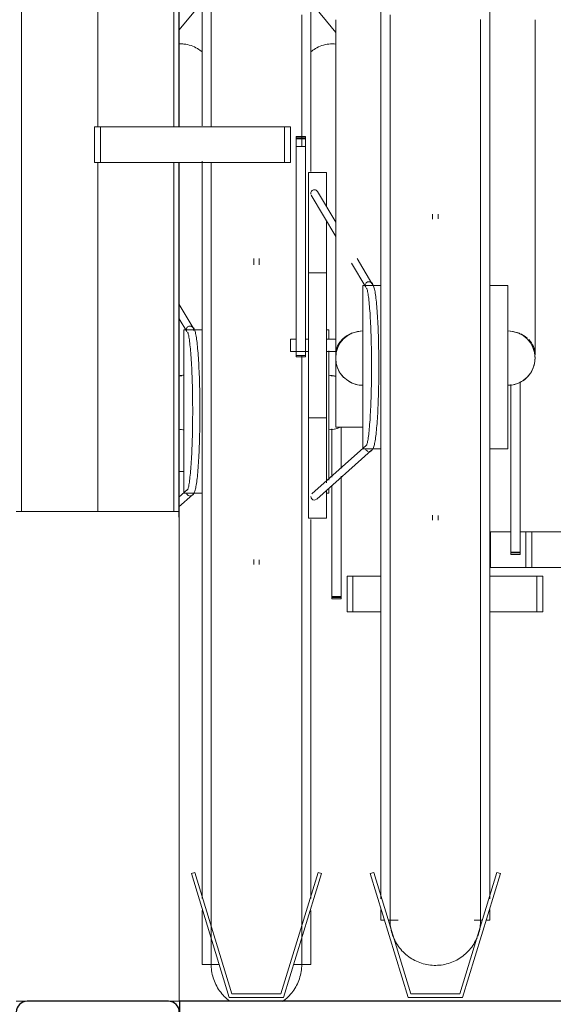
# Model space of a CAD drawing. Extents: x 50445 to 145605, y -10968 to 41989.
# Tile 190 of 256: x 94710 to 95004, y -1765 to -1222. Entities that reach past the tile are written whole.
import ezdxf

# ---------------------------------------------------------------- set-up
doc = ezdxf.new("R2010")
doc.units = 0
doc.header["$LTSCALE"] = 414.30304
doc.header["$MEASUREMENT"] = 0
doc.linetypes.add('gestippeld_2_', pattern=[6.35, 3.175, -3.175])
doc.linetypes.add('hartlijn-fijn', pattern=[6, 4, -1, 0, -1])
for name, color, linetype, lineweight in [('A-EQPM', 6, 'CONTINUOUS', 18), ('S-BEAM', 4, 'CONTINUOUS', 18), ('S-COLS', 6, 'CONTINUOUS', 18), ('S-COLS-HIDN', 5, 'gestippeld_2_', 18)]:
    doc.layers.add(name, color=color, linetype=linetype, lineweight=lineweight)

# ---------------------------------------------------------------- blocks, each defined once
blk = doc.blocks.new('97_KA_gestapelde fietsenstalling 8 fietsen 1600x1900 - Type-V117-plotview doorsnede C C  -  1 op 100')
at = {"layer": 'A-EQPM'}
for p, q in [((13631.1, -1947.37), (13631.1, -1800.09)), ((13691.1, -1800.09), (13691.1, -1972.62)), ((13631.1, -1879.17), (13618.53, -1894.49)), ((13704.83, -1895.89), (13691.1, -1879.17)), ((13631.1, -2104.9), (13631.1, -1966.93)), ((13659.6, -2020.53), (13659.6, -2024.05)), ((13662.6, -2024.05), (13662.6, -2020.53)), ((13626.11, -2058.75), (13618.53, -2045.95)), ((13618.53, -2053.8), (13622.68, -2060.81)), ((13631.1, -2059.9), (13621.1, -2059.9)), ((13621.1, -2104.9), (13621.1, -2059.9)), ((13701.1, -2059.9), (13699.83, -2059.9)), ((13701.1, -2059.9), (13701.1, -2064.99)), ((13701.1, -2071.41), (13701.1, -2104.9)), ((13621.1, -2149.9), (13621.1, -2104.9)), ((13631.1, -2373.39), (13631.1, -2104.9)), ((13701.1, -2104.9), (13701.1, -2142.64)), ((13702.67, -2141.07), (13702.67, -2114.48)), ((13707.89, -2113.37), (13707.89, -2136.24)), ((13618.33, -2137.9), (13621.1, -2137.9)), ((13707.89, -2140.48), (13707.89, -2206.8)), ((13623.07, -2147.88), (13618.34, -2152.09)), ((13701.1, -2147.15), (13701.1, -2149.9)), ((13702.67, -2206.8), (13702.67, -2145.4)), ((13618.35, -2157.45), (13625.72, -2150.88)), ((13621.1, -2149.9), (13631.1, -2149.9)), ((13699.83, -2149.9), (13701.1, -2149.9)), ((13691.1, -2164.37), (13691.1, -2373.39)), ((13659.6, -2186.51), (13659.6, -2189.27)), ((13662.6, -2189.27), (13662.6, -2186.64)), ((13711.1, -2195.63), (13714.31, -2195.63)), ((13711.1, -2195.63), (13711.1, -2215.34)), ((13714.31, -2195.63), (13729.83, -2195.63)), ((13714.31, -2215.34), (13714.31, -2195.63)), ((13789.83, -2195.63), (13815.91, -2195.63)), ((13815.91, -2195.63), (13819.13, -2195.63)), ((13815.91, -2215.34), (13815.91, -2195.63)), ((13819.13, -2215.34), (13819.13, -2195.63)), ((13702.67, -2208.11), (13702.67, -2206.8)), ((13707.89, -2206.8), (13702.67, -2206.8)), ((13702.67, -2207.34), (13707.89, -2207.34)), ((13702.67, -2207.81), (13702.67, -2208.11)), ((13702.67, -2208.11), (13707.89, -2208.11)), ((13707.89, -2206.8), (13707.89, -2208.11)), ((13707.89, -2208.11), (13707.89, -2207.81)), ((13714.31, -2215.34), (13711.1, -2215.34)), ((13729.83, -2215.34), (13714.31, -2215.34)), ((13815.91, -2215.34), (13789.83, -2215.34)), ((13819.13, -2215.34), (13815.91, -2215.34)), ((13627.12, -2359.06), (13625.2, -2359.64)), ((13625.2, -2359.64), (13646.1, -2428)), ((13647.58, -2426), (13627.12, -2359.06)), ((13695.09, -2359.06), (13674.62, -2426)), ((13676.1, -2428), (13697, -2359.64)), ((13697, -2359.64), (13695.09, -2359.06)), ((13631.1, -2409.71), (13631.1, -2379.96)), ((13691.1, -2379.96), (13691.1, -2409.71)), ((13631.1, -2409.71), (13640.51, -2409.71)), ((13681.69, -2409.71), (13691.1, -2409.71)), ((13674.62, -2426), (13647.58, -2426)), ((13646.1, -2428), (13676.1, -2428))]:
    blk.add_line(p, q, dxfattribs=at)
at = {"layer": 'A-EQPM', "flags": 128}
for points in [[(13636.1, -1883.97), (13636.1, -1892.54), (13636.1, -1901.45), (13636.1, -1910.69), (13636.1, -1920.24), (13636.1, -1930.09), (13636.1, -1940.21), (13636.1, -1947.88)], [(13686.1, -1958.8), (13686.1, -1953.45), (13686.1, -1942.99), (13686.1, -1932.79), (13686.1, -1922.87), (13686.1, -1913.24), (13686.1, -1903.92), (13686.1, -1894.91), (13686.1, -1886.25)], [(13636.1, -1967.59), (13636.1, -1972.1), (13636.1, -1983.18), (13636.1, -1994.45), (13636.1, -2005.9), (13636.1, -2017.51), (13636.1, -2029.26), (13636.1, -2041.12), (13636.1, -2053.09), (13636.1, -2065.15), (13636.1, -2077.26), (13636.1, -2089.43), (13636.1, -2101.61), (13636.1, -2104.9)], [(13623.14, -2061.19), (13623.17, -2061.26), (13623.25, -2061.46), (13623.36, -2061.77), (13623.47, -2062.17), (13623.59, -2062.65), (13623.71, -2063.22), (13623.83, -2063.86), (13623.95, -2064.58), (13624.07, -2065.36), (13624.19, -2066.21), (13624.31, -2067.12), (13624.42, -2068.1), (13624.54, -2069.14), (13624.64, -2070.24), (13624.75, -2071.39), (13624.85, -2072.6), (13624.95, -2073.86), (13625.04, -2075.18), (13625.13, -2076.54), (13625.22, -2077.94), (13625.3, -2079.39), (13625.38, -2080.88), (13625.45, -2082.41), (13625.51, -2083.97), (13625.58, -2085.57), (13625.63, -2087.2), (13625.69, -2088.86), (13625.73, -2090.54), (13625.77, -2092.24), (13625.81, -2093.97), (13625.84, -2095.71), (13625.87, -2097.47), (13625.89, -2099.24), (13625.9, -2101.01), (13625.91, -2102.8), (13625.91, -2104.58), (13625.91, -2106.37), (13625.9, -2108.15), (13625.89, -2109.92), (13625.87, -2111.69), (13625.84, -2113.45), (13625.81, -2115.19), (13625.77, -2116.92), (13625.73, -2118.62), (13625.69, -2120.3), (13625.63, -2121.96), (13625.58, -2123.59), (13625.51, -2125.19), (13625.45, -2126.75), (13625.38, -2128.28), (13625.3, -2129.77), (13625.22, -2131.22), (13625.13, -2132.62), (13625.04, -2133.98), (13624.95, -2135.3), (13624.85, -2136.56), (13624.75, -2137.77), (13624.64, -2138.92), (13624.54, -2140.02), (13624.42, -2141.06), (13624.31, -2142.04), (13624.19, -2142.95), (13624.07, -2143.8), (13623.95, -2144.59), (13623.83, -2145.3), (13623.71, -2145.94), (13623.59, -2146.51), (13623.47, -2146.99), (13623.36, -2147.39), (13623.25, -2147.7), (13623.17, -2147.9), (13623.14, -2147.97)], [(13624.4, -2151.38), (13625.44, -2151.13), (13626.11, -2150.64), (13626.49, -2150.15), (13626.75, -2149.68), (13626.96, -2149.21), (13627.14, -2148.71), (13627.3, -2148.16), (13627.45, -2147.57), (13627.59, -2146.92), (13627.73, -2146.21), (13627.87, -2145.44), (13628, -2144.62), (13628.12, -2143.73), (13628.25, -2142.79), (13628.37, -2141.78), (13628.48, -2140.72), (13628.6, -2139.61), (13628.71, -2138.44), (13628.81, -2137.22), (13628.91, -2135.94), (13629.01, -2134.62), (13629.1, -2133.25), (13629.19, -2131.84), (13629.27, -2130.38), (13629.35, -2128.89), (13629.42, -2127.35), (13629.49, -2125.78), (13629.56, -2124.17), (13629.62, -2122.54), (13629.67, -2120.87), (13629.72, -2119.19), (13629.76, -2117.47), (13629.8, -2115.74), (13629.83, -2113.99), (13629.86, -2112.22), (13629.88, -2110.44), (13629.9, -2108.66), (13629.91, -2106.86), (13629.91, -2105.07), (13629.91, -2103.27), (13629.9, -2101.47), (13629.89, -2099.68), (13629.87, -2097.9), (13629.85, -2096.12), (13629.82, -2094.36), (13629.78, -2092.62), (13629.74, -2090.9), (13629.7, -2089.19), (13629.65, -2087.52), (13629.59, -2085.86), (13629.53, -2084.24), (13629.46, -2082.65), (13629.39, -2081.1), (13629.31, -2079.58), (13629.23, -2078.1), (13629.15, -2076.66), (13629.06, -2075.27), (13628.96, -2073.92), (13628.87, -2072.62), (13628.76, -2071.37), (13628.66, -2070.18), (13628.54, -2069.03), (13628.43, -2067.94), (13628.31, -2066.91), (13628.19, -2065.93), (13628.07, -2065.01), (13627.94, -2064.16), (13627.8, -2063.36), (13627.67, -2062.62), (13627.53, -2061.94), (13627.38, -2061.31), (13627.22, -2060.74), (13627.06, -2060.22), (13626.87, -2059.73), (13626.64, -2059.26), (13626.34, -2058.79), (13625.85, -2058.29), (13625, -2057.86), (13624.48, -2057.78)], [(13686.1, -2104.9), (13686.1, -2092.71), (13686.1, -2080.54), (13686.1, -2074.02)], [(13636.1, -2104.9), (13636.1, -2117.09), (13636.1, -2129.26), (13636.1, -2141.39), (13636.1, -2153.46), (13636.1, -2165.46), (13636.1, -2177.36), (13636.1, -2189.14), (13636.1, -2200.78), (13636.1, -2212.28), (13636.1, -2223.6), (13636.1, -2234.73), (13636.1, -2245.66), (13636.1, -2256.35), (13636.1, -2266.81), (13636.1, -2277.01), (13636.1, -2286.93), (13636.1, -2296.56), (13636.1, -2305.89), (13636.1, -2314.89), (13636.1, -2323.56), (13636.1, -2331.87), (13636.1, -2339.83), (13636.1, -2347.41), (13636.1, -2354.6), (13636.1, -2361.39), (13636.1, -2367.77), (13636.1, -2373.73), (13636.1, -2379.26), (13636.1, -2384.35), (13636.1, -2388.99), (13636.1, -2393.18), (13636.1, -2396.91), (13636.1, -2400.17), (13636.1, -2402.96), (13636.1, -2405.27), (13636.1, -2407.11), (13636.1, -2408.45), (13636.1, -2409.32), (13636.1, -2409.69), (13636.1, -2409.71)], [(13686.1, -2409.71), (13686.1, -2409.47), (13686.1, -2408.73), (13686.1, -2407.52), (13686.1, -2405.82), (13686.1, -2403.63), (13686.1, -2400.97), (13686.1, -2397.84), (13686.1, -2394.24), (13686.1, -2390.17), (13686.1, -2385.65), (13686.1, -2380.68), (13686.1, -2375.26), (13686.1, -2369.42), (13686.1, -2363.15), (13686.1, -2356.47), (13686.1, -2349.39), (13686.1, -2341.91), (13686.1, -2334.06), (13686.1, -2325.84), (13686.1, -2317.26), (13686.1, -2308.35), (13686.1, -2299.11), (13686.1, -2289.56), (13686.1, -2279.72), (13686.1, -2269.59), (13686.1, -2259.2), (13686.1, -2248.57), (13686.1, -2237.7), (13686.1, -2226.62), (13686.1, -2215.35), (13686.1, -2203.9), (13686.1, -2192.29), (13686.1, -2180.55), (13686.1, -2168.68), (13686.1, -2156.71), (13686.1, -2144.66), (13686.1, -2132.54), (13686.1, -2120.38), (13686.1, -2108.19), (13686.1, -2104.9)], [(13636.1, -2409.71), (13636.1, -2409.47), (13636.1, -2408.73), (13636.1, -2407.52), (13636.1, -2405.82), (13636.1, -2403.63)], [(13686.1, -2402.96), (13686.1, -2405.27), (13686.1, -2407.11), (13686.1, -2408.45), (13686.1, -2409.32), (13686.1, -2409.69), (13686.1, -2409.71)], [(13636.1, -2409.32), (13636.1, -2409.69), (13636.1, -2409.71)], [(13646.39, -2429.92), (13645.59, -2429.32), (13644.82, -2428.68), (13644.08, -2428.02), (13643.36, -2427.32), (13642.67, -2426.6), (13642.01, -2425.85), (13641.38, -2425.07), (13640.78, -2424.27), (13640.21, -2423.44), (13639.68, -2422.6), (13639.18, -2421.73), (13638.72, -2420.84), (13638.29, -2419.94), (13637.9, -2419.02), (13637.55, -2418.08), (13637.23, -2417.14), (13636.95, -2416.17), (13636.71, -2415.2), (13636.51, -2414.22), (13636.35, -2413.24), (13636.23, -2412.24), (13636.15, -2411.25), (13636.11, -2410.25), (13636.1, -2409.71)], [(13686.1, -2409.71), (13686.08, -2410.71), (13686.02, -2411.71), (13685.92, -2412.7), (13685.78, -2413.69), (13685.6, -2414.68), (13685.39, -2415.65), (13685.13, -2416.62), (13684.83, -2417.57), (13684.5, -2418.52), (13684.13, -2419.44), (13683.72, -2420.36), (13683.28, -2421.25), (13682.8, -2422.13), (13682.28, -2422.99), (13681.74, -2423.83), (13681.15, -2424.64), (13680.54, -2425.43), (13679.9, -2426.19), (13679.22, -2426.93), (13678.52, -2427.64), (13677.79, -2428.33), (13677.03, -2428.98), (13676.25, -2429.6), (13675.44, -2430.19)], [(13686.1, -2409.71), (13686.08, -2410.71), (13686.02, -2411.71), (13685.92, -2412.7), (13685.78, -2413.69), (13685.6, -2414.68), (13685.39, -2415.65), (13685.13, -2416.62), (13684.83, -2417.57), (13684.5, -2418.52), (13684.13, -2419.44), (13683.72, -2420.36), (13683.28, -2421.25), (13682.8, -2422.13), (13682.28, -2422.99), (13681.74, -2423.83), (13681.15, -2424.64), (13680.54, -2425.43), (13679.9, -2426.19), (13679.22, -2426.93), (13678.52, -2427.64), (13677.79, -2428.33), (13677.03, -2428.98), (13676.25, -2429.6), (13675.44, -2430.19)], [(13686.1, -2409.32), (13686.1, -2409.69), (13686.1, -2409.71)], [(13646.39, -2429.92), (13645.59, -2429.32), (13644.82, -2428.68), (13644.08, -2428.02), (13643.36, -2427.32), (13642.67, -2426.6), (13642.01, -2425.85), (13641.38, -2425.07), (13640.78, -2424.27), (13640.21, -2423.44), (13639.68, -2422.6), (13639.18, -2421.73), (13638.72, -2420.84), (13638.29, -2419.94), (13637.9, -2419.02), (13637.55, -2418.08), (13637.23, -2417.14), (13636.95, -2416.17), (13636.71, -2415.2), (13636.51, -2414.22), (13636.35, -2413.24), (13636.23, -2412.24), (13636.15, -2411.25)]]:
    blk.add_lwpolyline(points, dxfattribs=at)
at = {"layer": 'A-EQPM'}
for centre, start, end in [((13621.1, -2099.9), 90, 100.8257), ((13701.1, -2099.9), 75.6034, 90), ((13621.1, -2099.9), 259.2488, 270), ((13701.1, -2099.9), 270, 293.1947)]:
    blk.add_arc(centre, 15, start, end, dxfattribs=at)
for centre, major_axis, ratio, start_param, end_param in [((13621.1, -2097.81), (15, 0), 0.848048, 1.653289, 1.759734), ((13701.1, -2097.81), (15, 0), 0.848048, 1.319529, 1.488304), ((13624.4, -2149.38), (0, 2), 0.996917, 1.832596, 2.879793), ((13624.4, -2149.38), (0, 2), 0.996917, 3.665191, 4.45059)]:
    blk.add_ellipse(centre, major_axis=major_axis, ratio=ratio, start_param=start_param, end_param=end_param, dxfattribs=at)
for points, knots in [([(13631.15, -1906.66), (13630.37, -1905.97), (13628.45, -1904.57), (13625.03, -1903), (13621.54, -1902.22), (13619.36, -1902.14), (13618.51, -1902.18)], [0.2662718, 0.2662718, 0.2662718, 0.2662718, 0.3333333, 0.4166667, 0.5, 0.5552672, 0.5552672, 0.5552672, 0.5552672]), ([(13704.83, -1902.26), (13703.61, -1902.13), (13701.05, -1902.14), (13697.17, -1903), (13693.76, -1904.58), (13691.82, -1905.97), (13691.04, -1906.66)], [0.4200191, 0.4200191, 0.4200191, 0.4200191, 0.5, 0.5833333, 0.6666667, 0.7337282, 0.7337282, 0.7337282, 0.7337282]), ([(13701.1, -2114.9), (13702.41, -2114.9), (13704.44, -2114.64), (13706.35, -2113.97), (13707.01, -2113.69)], [0.5, 0.5, 0.5, 0.5, 0.5833333, 0.6288596, 0.6288596, 0.6288596, 0.6288596])]:
    blk.add_open_spline(points, degree=3, knots=knots, dxfattribs=at)
for points in [[(13622.43, -2060.13), (13622.39, -2059.9), (13622.39, -2059.43), (13622.64, -2058.76), (13623.1, -2058.22), (13623.71, -2057.86), (13624.17, -2057.78), (13624.41, -2057.78)], [(13624.41, -2057.78), (13624.64, -2057.78), (13625.1, -2057.86), (13625.71, -2058.22), (13626.16, -2058.76), (13626.4, -2059.43), (13626.4, -2059.9), (13626.36, -2060.13)], [(13618.3, -2114.64), (13619.23, -2114.81), (13620.16, -2114.9), (13621.1, -2114.9)]]:
    blk.add_open_spline(points, degree=3, dxfattribs=at)
blk = doc.blocks.new('97_KA_gestapelde fietsenstalling 16 fietsen 1600x2900 - Type-V122-plotview doorsnede C C  -  1 op 100')
at = {"layer": 'A-EQPM'}
for p, q in [((13729.83, -2080.42), (13729.83, -1775.62)), ((13789.83, -1775.62), (13789.83, -2080.42)), ((13704.83, -1888.86), (13704.83, -2073.34)), ((13814.83, -2073.34), (13814.83, -1888.86)), ((13571.8, -1947.88), (13575.01, -1947.88)), ((13571.8, -1967.59), (13571.8, -1947.88)), ((13575.01, -1947.88), (13676.61, -1947.88)), ((13575.01, -1967.59), (13575.01, -1947.88)), ((13676.61, -1947.88), (13679.83, -1947.88)), ((13676.61, -1967.59), (13676.61, -1947.88)), ((13679.83, -1947.88), (13679.83, -1967.59)), ((13688.26, -1953.22), (13683.04, -1953.22)), ((13683.04, -1953.52), (13683.04, -1953.22)), ((13683.04, -1953.22), (13683.04, -1954.52)), ((13683.04, -1953.99), (13683.04, -1953.52)), ((13683.04, -1954.78), (13683.04, -1953.99)), ((13688.26, -1953.99), (13683.04, -1953.99)), ((13688.26, -1954.52), (13688.26, -1953.22)), ((13688.26, -1953.22), (13688.26, -1953.52)), ((13688.26, -1953.52), (13688.26, -1953.99)), ((13688.26, -1953.99), (13688.26, -1954.78)), ((13683.04, -1954.52), (13688.26, -1954.52)), ((13683.04, -1958.8), (13683.04, -1954.78)), ((13683.04, -2074.02), (13683.04, -1958.8)), ((13688.26, -1958.8), (13683.04, -1958.8)), ((13688.26, -1954.78), (13688.26, -1958.8)), ((13688.26, -1958.8), (13688.26, -2074.02)), ((13575.01, -1967.59), (13571.8, -1967.59)), ((13676.61, -1967.59), (13575.01, -1967.59)), ((13679.83, -1967.59), (13676.61, -1967.59)), ((13699.83, -1973.18), (13689.83, -1973.18)), ((13689.83, -2068.43), (13689.83, -1973.18)), ((13699.83, -1973.18), (13699.83, -1991.55)), ((13691.34, -1985.57), (13704.83, -2008.34)), ((13704.83, -2000.49), (13694.79, -1983.54)), ((13758.33, -1996.05), (13758.33, -1998.78)), ((13761.33, -1998.69), (13761.33, -1996.05)), ((13699.83, -1999.51), (13699.83, -2068.43)), ((13713.54, -2023.04), (13721.41, -2036.33)), ((13724.84, -2034.27), (13716.73, -2020.59)), ((13699.83, -2028.43), (13689.83, -2028.43)), ((13729.83, -2035.42), (13719.83, -2035.42)), ((13719.83, -2080.42), (13719.83, -2035.42)), ((13799.83, -2035.42), (13789.83, -2035.42)), ((13799.83, -2035.42), (13799.83, -2080.42)), ((13683.04, -2065.07), (13679.83, -2065.07)), ((13679.83, -2068.43), (13679.83, -2065.07)), ((13689.57, -2065.07), (13688.26, -2065.07)), ((13704.83, -2065.07), (13699.83, -2065.07)), ((13679.83, -2071.78), (13679.83, -2068.43)), ((13679.83, -2071.78), (13689.57, -2071.78)), ((13689.83, -2163.68), (13689.83, -2068.43)), ((13699.83, -2068.43), (13699.83, -2144.21)), ((13699.83, -2071.78), (13704.83, -2071.78)), ((13704.83, -2113.43), (13704.83, -2073.38)), ((13683.04, -2074.02), (13683.04, -2074.8)), ((13683.04, -2074.8), (13683.04, -2074.02)), ((13688.26, -2074.02), (13683.04, -2074.02)), ((13683.04, -2074.8), (13688.26, -2074.8)), ((13688.26, -2074.02), (13688.26, -2074.8)), ((13688.26, -2074.8), (13688.26, -2074.02)), ((13719.83, -2125.42), (13719.83, -2080.42)), ((13729.83, -2373.47), (13729.83, -2080.42)), ((13789.83, -2080.42), (13789.83, -2373.47)), ((13799.83, -2080.42), (13799.83, -2125.42)), ((13806.62, -2088.6), (13806.62, -2182.33)), ((13801.4, -2182.33), (13801.4, -2090)), ((13689.83, -2108.43), (13699.83, -2108.43)), ((13704.83, -2113.43), (13719.83, -2113.43)), ((13721.8, -2123.4), (13691.73, -2150.2)), ((13694.4, -2153.18), (13724.44, -2126.4)), ((13719.83, -2125.42), (13729.83, -2125.42)), ((13789.83, -2125.42), (13799.83, -2125.42)), ((13699.83, -2148.39), (13699.83, -2163.68)), ((13618.53, -2160), (13528.53, -2160)), ((13618.53, -2160), (13618.53, -2430)), ((13689.83, -2163.68), (13699.83, -2163.68)), ((13758.33, -2162.07), (13758.33, -2164.8)), ((13761.33, -2164.8), (13761.33, -2162.16)), ((13790.26, -2171.15), (13801.4, -2171.15)), ((13790.26, -2190.86), (13790.26, -2171.15)), ((13806.62, -2171.15), (13809.83, -2171.15)), ((13809.83, -2171.15), (13813.04, -2171.15)), ((13809.83, -2171.15), (13809.83, -2190.86)), ((13813.04, -2171.15), (13914.64, -2171.15)), ((13813.04, -2190.86), (13813.04, -2171.15)), ((13801.4, -2183.63), (13801.4, -2182.33)), ((13806.62, -2182.33), (13801.4, -2182.33)), ((13801.4, -2182.86), (13806.62, -2182.86)), ((13801.4, -2183.33), (13801.4, -2183.63)), ((13801.4, -2183.63), (13806.62, -2183.63)), ((13806.62, -2182.33), (13806.62, -2183.63)), ((13806.62, -2183.63), (13806.62, -2183.33)), ((13809.83, -2190.86), (13790.26, -2190.86)), ((13813.04, -2190.86), (13809.83, -2190.86)), ((13914.64, -2190.86), (13813.04, -2190.86)), ((13725.84, -2359.06), (13723.93, -2359.64)), ((13723.93, -2359.64), (13744.83, -2428)), ((13746.31, -2426), (13725.84, -2359.06)), ((13793.81, -2359.06), (13773.35, -2426)), ((13774.83, -2428), (13795.73, -2359.64)), ((13795.73, -2359.64), (13793.81, -2359.06)), ((13729.83, -2385.23), (13729.83, -2379.37)), ((13789.83, -2379.37), (13789.83, -2385.23)), ((13729.83, -2385.23), (13731.75, -2385.23)), ((13733.84, -2385.23), (13739.36, -2385.23)), ((13781.17, -2385.23), (13785.81, -2385.23)), ((13787.9, -2385.23), (13789.83, -2385.23)), ((13773.35, -2426), (13746.31, -2426)), ((13528.53, -2430), (13534.53, -2430)), ((13612.53, -2430), (13618.53, -2430)), ((13744.83, -2428), (13774.83, -2428))]:
    blk.add_line(p, q, dxfattribs=at)
at = {"layer": 'A-EQPM', "flags": 128}
for points in [[(13734.83, -1886.22), (13734.83, -1895.77), (13734.83, -1905.61), (13734.83, -1915.74), (13734.83, -1926.12), (13734.83, -1936.76), (13734.83, -1947.62), (13734.83, -1958.7), (13734.83, -1969.97), (13734.83, -1981.42), (13734.83, -1993.03), (13734.83, -2004.78), (13734.83, -2016.65), (13734.83, -2028.62), (13734.83, -2040.67), (13734.83, -2052.79), (13734.83, -2064.95), (13734.83, -2077.13), (13734.83, -2080.42)], [(13784.83, -2080.42), (13784.83, -2068.23), (13784.83, -2056.07), (13784.83, -2043.93), (13784.83, -2031.86), (13784.83, -2019.87), (13784.83, -2007.97), (13784.83, -1996.19), (13784.83, -1984.54), (13784.83, -1973.05), (13784.83, -1961.73), (13784.83, -1950.59), (13784.83, -1939.67), (13784.83, -1928.97), (13784.83, -1918.51), (13784.83, -1908.32), (13784.83, -1898.39), (13784.83, -1888.76)], [(13723.12, -2126.9), (13724.17, -2126.65), (13724.83, -2126.16), (13725.22, -2125.67), (13725.48, -2125.2), (13725.68, -2124.73), (13725.86, -2124.23), (13726.02, -2123.68), (13726.17, -2123.09), (13726.32, -2122.44), (13726.46, -2121.73), (13726.59, -2120.96), (13726.72, -2120.14), (13726.85, -2119.25), (13726.97, -2118.31), (13727.09, -2117.31), (13727.21, -2116.25), (13727.32, -2115.13), (13727.43, -2113.96), (13727.54, -2112.74), (13727.64, -2111.47), (13727.73, -2110.14), (13727.83, -2108.78), (13727.91, -2107.36), (13728, -2105.91), (13728.08, -2104.41), (13728.15, -2102.87), (13728.22, -2101.3), (13728.28, -2099.7), (13728.34, -2098.06), (13728.4, -2096.4), (13728.45, -2094.71), (13728.49, -2092.99), (13728.53, -2091.26), (13728.56, -2089.51), (13728.59, -2087.74), (13728.61, -2085.97), (13728.62, -2084.18), (13728.63, -2082.38), (13728.64, -2080.59), (13728.63, -2078.79), (13728.63, -2076.99), (13728.62, -2075.2), (13728.6, -2073.42), (13728.57, -2071.65), (13728.54, -2069.89), (13728.51, -2068.14), (13728.47, -2066.42), (13728.42, -2064.72), (13728.37, -2063.04), (13728.32, -2061.39), (13728.25, -2059.76), (13728.19, -2058.17), (13728.12, -2056.62), (13728.04, -2055.1), (13727.96, -2053.62), (13727.87, -2052.19), (13727.78, -2050.79), (13727.69, -2049.44), (13727.59, -2048.15), (13727.49, -2046.9), (13727.38, -2045.7), (13727.27, -2044.55), (13727.16, -2043.46), (13727.04, -2042.43), (13726.92, -2041.45), (13726.79, -2040.54), (13726.66, -2039.68), (13726.53, -2038.88), (13726.39, -2038.14), (13726.25, -2037.46), (13726.1, -2036.83), (13725.95, -2036.26), (13725.78, -2035.74), (13725.6, -2035.25), (13725.37, -2034.79), (13725.06, -2034.31), (13724.57, -2033.81), (13723.73, -2033.38), (13723.2, -2033.3)], [(13721.86, -2036.71), (13721.9, -2036.78), (13721.98, -2036.98), (13722.08, -2037.29), (13722.19, -2037.69), (13722.31, -2038.18), (13722.43, -2038.74), (13722.56, -2039.38), (13722.68, -2040.1), (13722.8, -2040.88), (13722.92, -2041.73), (13723.04, -2042.65), (13723.15, -2043.62), (13723.26, -2044.66), (13723.37, -2045.76), (13723.48, -2046.92), (13723.58, -2048.13), (13723.67, -2049.39), (13723.77, -2050.7), (13723.86, -2052.06), (13723.94, -2053.46), (13724.03, -2054.91), (13724.1, -2056.4), (13724.17, -2057.93), (13724.24, -2059.5), (13724.3, -2061.09), (13724.36, -2062.72), (13724.41, -2064.38), (13724.46, -2066.06), (13724.5, -2067.77), (13724.54, -2069.49), (13724.57, -2071.23), (13724.59, -2072.99), (13724.61, -2074.76), (13724.63, -2076.53), (13724.63, -2078.32), (13724.64, -2080.1), (13724.63, -2081.89), (13724.63, -2083.67), (13724.61, -2085.45), (13724.59, -2087.21), (13724.57, -2088.97), (13724.54, -2090.71), (13724.5, -2092.44), (13724.46, -2094.14), (13724.41, -2095.83), (13724.36, -2097.48), (13724.3, -2099.11), (13724.24, -2100.71), (13724.17, -2102.27), (13724.1, -2103.8), (13724.03, -2105.29), (13723.94, -2106.74), (13723.86, -2108.15), (13723.77, -2109.51), (13723.67, -2110.82), (13723.58, -2112.08), (13723.48, -2113.29), (13723.37, -2114.44), (13723.26, -2115.54), (13723.15, -2116.58), (13723.04, -2117.56), (13722.92, -2118.47), (13722.8, -2119.32), (13722.68, -2120.11), (13722.56, -2120.82), (13722.43, -2121.46), (13722.31, -2122.03), (13722.19, -2122.51), (13722.08, -2122.92), (13721.98, -2123.22), (13721.9, -2123.42), (13721.86, -2123.5)], [(13734.83, -2080.42), (13734.83, -2092.61), (13734.83, -2104.78), (13734.83, -2116.91), (13734.83, -2128.99), (13734.83, -2140.98), (13734.83, -2152.88), (13734.83, -2164.66), (13734.83, -2176.31), (13734.83, -2187.8), (13734.83, -2199.12), (13734.83, -2210.25), (13734.83, -2221.18), (13734.83, -2231.88), (13734.83, -2242.33), (13734.83, -2252.53), (13734.83, -2262.45), (13734.83, -2272.08), (13734.83, -2281.41), (13734.83, -2290.41), (13734.83, -2299.08), (13734.83, -2307.4), (13734.83, -2315.35), (13734.83, -2322.93), (13734.83, -2330.12), (13734.83, -2336.91), (13734.83, -2343.29), (13734.83, -2349.25), (13734.83, -2354.78), (13734.83, -2359.87), (13734.83, -2364.52), (13734.83, -2368.71), (13734.83, -2372.43), (13734.83, -2375.7), (13734.83, -2378.48), (13734.83, -2380.8), (13734.83, -2382.63), (13734.83, -2383.98), (13734.83, -2384.84), (13734.83, -2385.21), (13734.83, -2385.23)], [(13784.83, -2385.23), (13784.83, -2384.99), (13784.83, -2384.26), (13784.83, -2383.04), (13784.83, -2381.34), (13784.83, -2379.16), (13784.83, -2376.49), (13784.83, -2373.36), (13784.83, -2369.76), (13784.83, -2365.69), (13784.83, -2361.17), (13784.83, -2356.2), (13784.83, -2350.79), (13784.83, -2344.94), (13784.83, -2338.67), (13784.83, -2331.99), (13784.83, -2324.91), (13784.83, -2317.43), (13784.83, -2309.58), (13784.83, -2301.36), (13784.83, -2292.79), (13784.83, -2283.87), (13784.83, -2274.63), (13784.83, -2265.08), (13784.83, -2255.24), (13784.83, -2245.11), (13784.83, -2234.72), (13784.83, -2224.09), (13784.83, -2213.22), (13784.83, -2202.15), (13784.83, -2190.87), (13784.83, -2179.42), (13784.83, -2167.82), (13784.83, -2156.07), (13784.83, -2144.2), (13784.83, -2132.23), (13784.83, -2120.18), (13784.83, -2108.06), (13784.83, -2095.9), (13784.83, -2083.71), (13784.83, -2080.42)], [(13734.83, -2385.23), (13734.83, -2384.99), (13734.83, -2384.26), (13734.83, -2383.04), (13734.83, -2381.34), (13734.83, -2379.16)], [(13784.83, -2378.48), (13784.83, -2380.8), (13784.83, -2382.63), (13784.83, -2383.98), (13784.83, -2384.84), (13784.83, -2385.21), (13784.83, -2385.23)], [(13734.83, -2384.84), (13734.83, -2385.21), (13734.83, -2385.23)], [(13736.63, -2394.54), (13736.27, -2393.61), (13735.96, -2392.66), (13735.68, -2391.7), (13735.44, -2390.73), (13735.24, -2389.75), (13735.08, -2388.76), (13734.96, -2387.77), (13734.88, -2386.77), (13734.83, -2385.77), (13734.83, -2385.23)], [(13735.24, -2389.75), (13735.08, -2388.76), (13734.96, -2387.77), (13734.88, -2386.77)], [(13784.83, -2385.23), (13784.81, -2386.23), (13784.75, -2387.23), (13784.65, -2388.22), (13784.51, -2389.21), (13784.33, -2390.2), (13784.11, -2391.17), (13783.85, -2392.14), (13783.56, -2393.1), (13783.23, -2394.04)], [(13784.83, -2385.23), (13784.81, -2386.23), (13784.75, -2387.23), (13784.65, -2388.22), (13784.51, -2389.21), (13784.33, -2390.2)], [(13784.83, -2384.84), (13784.83, -2385.21), (13784.83, -2385.23)], [(13782.85, -2394.97), (13782.45, -2395.88), (13782, -2396.78), (13781.52, -2397.65), (13781.01, -2398.51), (13780.46, -2399.35), (13779.88, -2400.16), (13779.27, -2400.95), (13778.62, -2401.72), (13777.95, -2402.45), (13777.25, -2403.16), (13776.51, -2403.85), (13775.76, -2404.5), (13774.97, -2405.12), (13774.17, -2405.71), (13773.34, -2406.27), (13772.48, -2406.79), (13771.61, -2407.28), (13770.72, -2407.73), (13769.81, -2408.15), (13768.89, -2408.53), (13767.95, -2408.88), (13767, -2409.18), (13766.03, -2409.45), (13765.06, -2409.68), (13764.08, -2409.87), (13763.09, -2410.02), (13762.09, -2410.13), (13761.1, -2410.2), (13760.1, -2410.23), (13759.1, -2410.22), (13758.1, -2410.17), (13757.1, -2410.08), (13756.11, -2409.95), (13755.13, -2409.78), (13754.15, -2409.58), (13753.18, -2409.33), (13752.22, -2409.05), (13751.27, -2408.72), (13750.34, -2408.36), (13749.42, -2407.96), (13748.52, -2407.53), (13747.64, -2407.06), (13746.78, -2406.55), (13745.94, -2406.02), (13745.12, -2405.44), (13744.32, -2404.84), (13743.55, -2404.2), (13742.8, -2403.54), (13742.08, -2402.84), (13741.39, -2402.12), (13740.73, -2401.37), (13740.1, -2400.59), (13739.5, -2399.79), (13738.94, -2398.96), (13738.41, -2398.12), (13737.91, -2397.25), (13737.44, -2396.37), (13737.02, -2395.46)], [(13745.94, -2406.02), (13745.12, -2405.44), (13744.32, -2404.84), (13743.55, -2404.2), (13742.8, -2403.54), (13742.08, -2402.84), (13741.39, -2402.12), (13740.73, -2401.37), (13740.1, -2400.59), (13739.5, -2399.79), (13738.94, -2398.96), (13738.41, -2398.12), (13737.91, -2397.25), (13737.44, -2396.37), (13737.02, -2395.46)], [(13782.85, -2394.97), (13782.45, -2395.88), (13782, -2396.78), (13781.52, -2397.65), (13781.01, -2398.51), (13780.46, -2399.35), (13779.88, -2400.16), (13779.27, -2400.95), (13778.62, -2401.72), (13777.95, -2402.45), (13777.25, -2403.16), (13776.51, -2403.85), (13775.76, -2404.5), (13774.97, -2405.12), (13774.17, -2405.71), (13773.34, -2406.27), (13772.48, -2406.79), (13771.61, -2407.28), (13770.72, -2407.73)], [(13752.22, -2409.05), (13751.27, -2408.72), (13750.34, -2408.36), (13749.42, -2407.96), (13748.52, -2407.53), (13747.64, -2407.06)], [(13769.81, -2408.15), (13768.89, -2408.53), (13767.95, -2408.88), (13767, -2409.18), (13766.03, -2409.45), (13765.06, -2409.68), (13764.08, -2409.87), (13763.09, -2410.02), (13762.09, -2410.13), (13761.1, -2410.2), (13760.1, -2410.23), (13759.1, -2410.22), (13758.1, -2410.17), (13757.1, -2410.08), (13756.11, -2409.95), (13755.13, -2409.78), (13754.15, -2409.58), (13753.18, -2409.33)]]:
    blk.add_lwpolyline(points, dxfattribs=at)
at = {"layer": 'A-EQPM'}
for centre, start, end in [((13719.83, -2075.42), 90, 180), ((13799.83, -2075.42), 0, 90), ((13719.83, -2075.42), 180, 270), ((13799.83, -2075.42), 270, 0)]:
    blk.add_arc(centre, 15, start, end, dxfattribs=at)
for centre, major_axis, ratio, start_param, end_param in [((13693.06, -1984.55), (1.72, 1.02), 0.988284, 1.030886, 2.863482), ((13693.06, -1984.55), (1.72, 1.02), 0.988284, 6.266874, 7.314071), ((13719.83, -2073.34), (15, 0), 0.848048, 1.653289, 3.141593), ((13799.83, -2073.34), (15, 0), 0.848048, 0.785398, 1.488304), ((13799.83, -2073.34), (15, 0), 0.848048, 0, 0.688189), ((13799.83, -2073.34), (15, 0), 0.848048, 6.162412, 6.283185), ((13723.12, -2124.9), (0, 2), 0.996917, 1.832596, 2.879793), ((13723.12, -2124.9), (0, 2), 0.996917, 3.665191, 4.45059), ((13693.06, -2151.69), (-1.33, 1.49), 0.994489, 0.84558, 2.416376), ((13693.06, -2151.69), (-1.33, 1.49), 0.994489, 2.416376, 2.939975), ((13693.06, -2151.69), (-1.33, 1.49), 0.994489, 3.141593, 3.201774)]:
    blk.add_ellipse(centre, major_axis=major_axis, ratio=ratio, start_param=start_param, end_param=end_param, dxfattribs=at)
for points in [[(13721.16, -2035.65), (13721.12, -2035.42), (13721.12, -2034.95), (13721.36, -2034.28), (13721.82, -2033.74), (13722.43, -2033.38), (13722.9, -2033.3), (13723.13, -2033.3)], [(13723.13, -2033.3), (13723.36, -2033.3), (13723.83, -2033.38), (13724.44, -2033.74), (13724.89, -2034.28), (13725.13, -2034.95), (13725.12, -2035.42), (13725.08, -2035.65)], [(13714.09, -2061.56), (13713.49, -2061.81), (13712.9, -2062.11), (13712.33, -2062.43)], [(13807.33, -2062.43), (13806.76, -2062.11), (13806.17, -2061.81), (13805.56, -2061.56)], [(13799.83, -2090.42), (13801.14, -2090.42), (13803.75, -2090.08), (13807.41, -2088.56), (13810.56, -2086.15), (13812.97, -2083.01), (13814.48, -2079.35), (13814.83, -2076.73), (13814.83, -2075.42)], [(13705.34, -2079.31), (13705.68, -2080.57), (13706.69, -2083.01), (13708.3, -2085.1), (13709.22, -2086.03)], [(13712.33, -2088.41), (13713.46, -2089.07), (13715.9, -2090.08), (13718.52, -2090.42), (13719.83, -2090.42)]]:
    blk.add_open_spline(points, degree=3, dxfattribs=at)
at = {"layer": 'S-BEAM', "lineweight": 25}
for p, q in [((13612.53, -2430), (13534.53, -2430)), ((13931.13, -2430), (13618.82, -2430)), ((13618.82, -2436), (13618.82, -2430))]:
    blk.add_line(p, q, dxfattribs=at)
for centre, start, end in [((13534.53, -2436), 90, 180), ((13612.53, -2436), 0, 90)]:
    blk.add_arc(centre, 6, start, end, dxfattribs=at)
at = {"layer": 'S-COLS', "linetype": 'hartlijn-fijn'}
for p, q in [((13573.53, -1463.61), (13573.53, -1947.88)), ((13573.53, -1967.59), (13573.53, -2160))]:
    blk.add_line(p, q, dxfattribs=at)
at = {"layer": 'S-COLS', "lineweight": 25}
for p, q in [((13618.53, -1947.88), (13618.53, -1463.61)), ((13618.53, -2163.14), (13618.53, -1967.59))]:
    blk.add_line(p, q, dxfattribs=at)
at = {"layer": 'S-COLS-HIDN'}
for p, q in [((13531.53, -2160), (13531.53, -1463.61)), ((13615.53, -1463.61), (13615.53, -1947.88)), ((13615.53, -1967.59), (13615.53, -2160))]:
    blk.add_line(p, q, dxfattribs=at)

msp = doc.modelspace()

# ---------------------------------------------------------------- block references
at = {"layer": 'A-EQPM'}
for name in ['97_KA_gestapelde fietsenstalling 16 fietsen 1600x2900 - Type-V122-plotview doorsnede C C  -  1 op 100', '97_KA_gestapelde fietsenstalling 8 fietsen 1600x1900 - Type-V117-plotview doorsnede C C  -  1 op 100']:
    msp.add_blockref(name, (81179.52, 667.18), dxfattribs=at)

doc.saveas('drawing.dxf')
